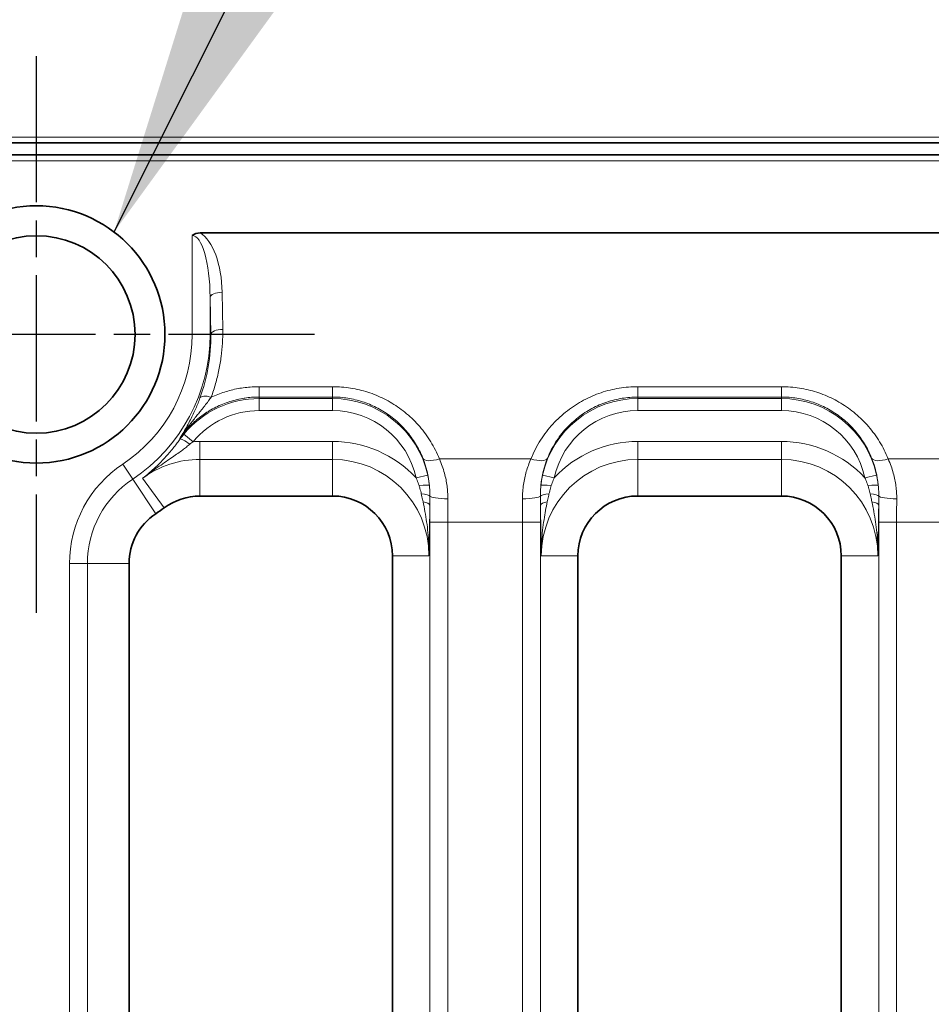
# Model space of a CAD drawing. Header units: millimetres. Extents: x 10 to 830, y 10 to 584.
# Tile 72 of 174: x 213 to 229, y 504 to 521. Entities that reach past the tile are written whole.
import ezdxf

# ---------------------------------------------------------------- set-up
doc = ezdxf.new("R2010")
doc.units = ezdxf.units.MM
doc.header["$LTSCALE"] = 2
doc.linetypes.add('CHAIN', pattern=[0.3543, 0.2362, -0.0295, 0.0591, -0.0295])
doc.linetypes.add('LONG_DASH_DOTTED', pattern=[0.3001, 0.2362, -0.0295, 0.0049, -0.0295])
for name, color, linetype, lineweight in [('Mittelpunktmarkierung (ISO)', 7, 'LONG_DASH_DOTTED', 25), ('Sichtbar (ISO)', 7, 'Continuous', 35), ('Sichtbar schmal (ISO)', 7, 'Continuous', 18), ('Symbol (ISO)', 7, 'Continuous', 25)]:
    doc.layers.add(name, color=color, linetype=linetype, lineweight=lineweight)
doc.styles.add('Notiztext (ISO)', font='isocpeur.ttf')
doc.dimstyles.new('Standard - Methode 1b (ISO)$7', dxfattribs={"dimscale": 2, "dimtxt": 3.5, "dimasz": 2.5, "dimexe": 2, "dimexo": 0, "dimgap": 0.762, "dimtad": 1, "dimtoh": 1, "dimdsep": 46, "dimtxsty": 'Notiztext (ISO)', "dimcen": 0.09, "dimdle": 10, "dimclrd": 256, "dimclre": 256, "dimclrt": 256, "dimazin": 2, "dimtfac": 1, "dimtmove": 0, "dimatfit": 3, "dimfxl": 1, "dimtolj": 1, "dimlwd": -1, "dimlwe": -1, "dimarcsym": 0})

msp = doc.modelspace()

# ---------------------------------------------------------------- linework, layer by layer
at = {"layer": 'Mittelpunktmarkierung (ISO)', "linetype": 'CHAIN', "ltscale": 5.167015}
for p, q in [((213.63504723, 520.25654927), (213.63504723, 510.95654927)), ((218.28504723, 515.60654927), (208.98504723, 515.60654927))]:
    msp.add_line(p, q, dxfattribs=at)
at = {"layer": 'Sichtbar (ISO)'}
for p, q in [((190.44276845, 518.80654927), (304.32676846, 518.80654927)), ((304.37804723, 518.60654927), (190.39148969, 518.60654927)), ((216.37576936, 517.30451425), (278.3937688, 517.30451412)), ((216.3681773, 512.90654927), (218.58504723, 512.90654927)), ((223.68504723, 512.90654927), (226.08504723, 512.90654927)), ((215.18504723, 495.93372087), (215.18504723, 511.77803781)), ((219.58504723, 511.90654927), (219.58504723, 495.20654927)), ((222.68504723, 495.20654927), (222.68504723, 511.90654927)), ((227.08504723, 511.90654927), (227.08504723, 495.20654927))]:
    msp.add_line(p, q, dxfattribs=at)
for radius in [2.15, 1.65]:
    msp.add_circle((213.63504723, 515.60654927), radius, dxfattribs=at)
for centre, radius, start, end in [((216.3681773, 511.90654927), 1, 90, 126.452681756), ((218.58504723, 511.90654927), 1, 0, 90), ((223.68504723, 511.90654927), 1, 90, 180), ((226.08504723, 511.90654927), 1, 0, 90), ((216.18504723, 511.77803781), 1, 123.665806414, 180), ((213.63504723, 515.60654927), 3.6, 303.665806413, 306.452681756)]:
    msp.add_arc(centre, radius, start, end, dxfattribs=at)
msp.add_ellipse((216.480813, 517.00177883), major_axis=(0.25728945, -0.24303523), ratio=0.7015696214, start_param=2.5033091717, end_param=3.0513266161, dxfattribs=at)
at = {"layer": 'Sichtbar schmal (ISO)'}
for p, q in [((190.44276847, 518.90654927), (304.32676846, 518.90654927)), ((190.39148969, 518.50654927), (304.37804723, 518.50654927)), ((216.23994105, 515.60654927), (216.23994105, 517.2600961)), ((216.5397583, 515.60654927), (216.53975827, 516.22728947)), ((216.53975827, 516.22728947), (216.54988615, 515.60654927)), ((216.73963647, 516.31194924), (216.74976431, 515.69120902)), ((216.5397583, 515.60654927), (216.23994105, 515.60654927)), ((216.54988615, 515.60654927), (216.5397583, 515.60654927)), ((217.35929212, 514.73370603), (217.35929212, 514.56087792)), ((218.58504723, 514.73370599), (217.35929212, 514.73370602)), ((218.58504723, 514.73370599), (218.58504723, 514.56087838)), ((226.08504723, 514.73370599), (223.68504723, 514.73370599)), ((223.68504723, 514.73370599), (223.68504723, 514.56087838)), ((226.08504723, 514.73370599), (226.08504723, 514.56087838)), ((218.58504723, 514.56087838), (217.35929212, 514.56087809)), ((217.35929212, 514.53487937), (217.35929212, 514.56087809)), ((217.35929212, 514.53487937), (217.35929212, 514.33500121)), ((218.58504723, 514.53487937), (217.35929212, 514.53487937)), ((218.58504723, 514.53487937), (218.58504723, 514.56087838)), ((218.58504723, 514.53487937), (218.58504723, 514.33500121)), ((223.68504723, 514.53487937), (223.68504723, 514.56087838)), ((226.08504723, 514.56087838), (223.68504723, 514.56087838)), ((226.08504723, 514.53487937), (223.68504723, 514.53487937)), ((223.68504723, 514.53487937), (223.68504723, 514.33500121)), ((226.08504723, 514.53487937), (226.08504723, 514.56087838)), ((226.08504723, 514.53487937), (226.08504723, 514.33500121)), ((218.58504723, 514.33500121), (217.35929212, 514.33500121)), ((226.08504723, 514.33500121), (223.68504723, 514.33500121)), ((216.10229645, 513.94164387), (216.25659317, 513.8145856)), ((216.04108795, 513.86221983), (216.03068193, 513.86976399)), ((216.3681773, 513.51802835), (216.3681773, 513.8178456)), ((216.3681773, 513.8178456), (218.58504723, 513.8178456)), ((218.58504723, 513.51802835), (218.58504723, 513.8178456)), ((223.68504723, 513.51802835), (223.68504723, 513.8178456)), ((223.68504723, 513.8178456), (226.08504723, 513.8178456)), ((226.08504723, 513.51802835), (226.08504723, 513.8178456)), ((215.2452675, 513.18900152), (215.07906446, 513.43853495)), ((216.3681773, 512.90654927), (216.3681773, 513.51802835)), ((216.3681773, 513.51802835), (218.58504723, 513.51802835)), ((218.58504723, 512.90654927), (218.58504723, 513.51802835)), ((221.90079009, 513.52692125), (220.36930437, 513.52692125)), ((223.68504723, 513.51802835), (226.08504723, 513.51802835)), ((223.68504723, 512.90654927), (223.68504723, 513.51802835)), ((226.08504723, 512.90654927), (226.08504723, 513.51802835)), ((227.86930437, 513.52692125), (229.10079009, 513.52692125)), ((220.17550474, 513.25569659), (219.98027545, 513.21283862)), ((222.09458972, 513.25569659), (222.28981901, 513.21283862)), ((227.67550474, 513.25569659), (227.48027545, 513.21283862)), ((215.2452675, 513.18900152), (215.6306994, 512.61032291)), ((215.77401859, 512.71089709), (215.4107031, 513.20273915)), ((220.51031187, 512.46867431), (220.21049462, 512.46867431)), ((220.21049462, 494.44442422), (220.21049462, 512.46867431)), ((220.51031187, 512.46867431), (221.75978259, 512.46867431)), ((220.51031187, 494.44442422), (220.51031187, 512.46867431)), ((221.75978259, 512.46867431), (221.75978259, 494.44442422)), ((221.75978259, 512.46867431), (222.05959984, 512.46867431)), ((222.05959984, 512.46867431), (222.05959984, 494.44442422)), ((228.01031187, 512.46867431), (227.71049462, 512.46867431)), ((227.71049462, 494.44442422), (227.71049462, 512.46867431)), ((228.01031187, 512.46867431), (228.95978259, 512.46867431)), ((228.01031187, 494.44442422), (228.01031187, 512.46867431)), ((214.18994105, 495.93372087), (214.18994105, 511.77803781)), ((214.4897583, 511.77803781), (214.18994105, 511.77803781)), ((214.4897583, 495.93372087), (214.4897583, 511.77803781)), ((214.4897583, 511.77803781), (215.18504723, 511.77803781)), ((219.58504723, 511.90654927), (220.19652637, 511.90654944)), ((222.68504723, 511.90654927), (222.07356808, 511.90654946)), ((227.08504723, 511.90654927), (227.69652637, 511.90654944))]:
    msp.add_line(p, q, dxfattribs=at)
for centre, radius, start, end in [((213.63504723, 515.60654927), 2.60489382, 303.665806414, 0), ((213.63504723, 515.60654927), 2.90471107, 303.665806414, 0), ((217.35929212, 512.90654927), 1.62833011, 90, 140.529666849), ((218.58504723, 512.90654927), 1.62833011, 12.381530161, 90), ((223.68504723, 512.90654927), 1.62833011, 90, 167.618469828), ((226.08504723, 512.90654927), 1.62833011, 12.381530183, 90), ((217.35929212, 512.90654927), 1.42845194, 90, 140.529666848), ((218.58504723, 512.90654927), 1.42845194, 12.381530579, 90), ((223.68504723, 512.90654927), 1.42845194, 90, 167.618469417), ((226.08504723, 512.90654927), 1.42845194, 12.381530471, 90), ((216.3681773, 511.90654927), 1.91129633, 90, 93.346910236), ((218.58504723, 511.90654927), 1.91129633, 43.114399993, 90), ((223.68504723, 511.90654927), 1.91129633, 90, 136.885600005), ((226.08504723, 511.90654927), 1.91129633, 43.114399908, 90), ((216.18504723, 511.77803781), 1.99510618, 123.665806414, 180), ((216.3681773, 511.90654927), 1.61147908, 90, 126.452540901), ((218.58504723, 511.90654927), 1.61147908, 0.00014757, 90), ((223.68504723, 511.90654927), 1.61147908, 90, 179.999834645), ((226.08504723, 511.90654927), 1.61147908, 0.00014757, 90), ((216.18504723, 511.77803781), 1.69528893, 123.665806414, 180)]:
    msp.add_arc(centre, radius, start, end, dxfattribs=at)
for centre, major_axis, ratio, start_param, end_param in [((216.23991817, 516.18984725), (0.00002355, 1.07024885), 0.2803300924, 4.7473868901, 6.2831875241), ((216.24024226, 516.27516889), (-0.00028468, 1.06956416), 0.4671971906, 4.746659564, 6.0079570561), ((216.73963647, 516.22728947), (-0.19997338, -0.00326272), 0.4232525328, 4.7054834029, 6.2446558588), ((213.64785496, 515.55344986), (0.47976282, 2.86937669), 0.9976204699, 4.5238430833, 4.8959248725), ((216.74976431, 515.60654927), (-0.19997338, -0.00326272), 0.4232525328, 4.7054834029, 6.2446558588), ((216.55609463, 514.47320125), (-0.18754232, 0.0694831), 0.4012948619, 4.8599848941, 6.2450740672), ((216.52535805, 513.59256951), (-0.58690951, -0.71354506), 0.5936542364, 4.7114735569, 4.8201584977), ((216.20291296, 513.74489999), (-0.16233248, 0.11682537), 0.0994643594, 4.7982700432, 6.248104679), ((216.57056506, 513.64739699), (0.59343108, 0.31936073), 0.4593652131, 1.8678386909, 1.9785490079), ((220.36930437, 513.65391087), (-0.27843005, -0.11169919), 0.3978358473, 0.0380485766, 1.4125293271), ((218.2002695, 512.83401088), (1.96115516, 0.4912686), 0.9108637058, 6.1501066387, 6.4046349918), ((221.90079009, 513.65391087), (0.27843005, -0.11169919), 0.3978358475, 4.87065598, 6.2451367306), ((224.15856341, 512.8126039), (2.05064039, -0.50968123), 0.8909042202, 3.0211624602, 3.2701230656), ((225.7002695, 512.83401089), (1.96115516, 0.4912686), 0.9108637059, 6.150106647, 6.4046349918), ((227.86930437, 513.65391087), (-0.27843005, -0.11169919), 0.3978358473, 0.0380485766, 1.4125293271), ((220.00476998, 513.06213805), (0.19887664, 0.02116793), 0.088909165, 0.0350462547, 1.4350851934), ((222.26532443, 513.06213716), (-0.19887665, 0.0211679), 0.0889097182, 4.8481005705, 6.2481398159), ((227.50476998, 513.06213805), (0.19887664, 0.02116793), 0.088909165, 0.035045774, 1.4350851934), ((220.01280824, 512.9036347), (0.19999153, -0.00184048), 0.205041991, 0.0732633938, 1.2904536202), ((222.25728622, 512.9036346), (-0.19999153, -0.00184048), 0.205042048, 4.9927317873, 6.209921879), ((227.51280824, 512.9036347), (0.19999153, -0.00184048), 0.205041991, 0.0732633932, 1.2904536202), ((220.01113307, 512.75612346), (0.19998881, -0.00211523), 0.2898513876, 0.0364730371, 1.1273137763), ((220.51151489, 512.90654927), (-0.29999541, 0.0016587), 0.1563815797, 0.0725990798, 1.5716609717), ((220.60794766, 512.4686737), (-0.00000045, 2.49812135), 0.039083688, 1.4136485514, 1.570796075), ((221.75857956, 512.90654927), (0.29999541, 0.0016587), 0.1563815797, 4.7115243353, 6.2105862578), ((221.6621468, 512.4686737), (-0.00000045, -2.49812141), 0.0390836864, 1.5707965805, 1.7279441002), ((222.25896139, 512.75612334), (-0.19998881, -0.00211517), 0.2898513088, 5.1558716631, 6.2467123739), ((227.51113307, 512.75612346), (0.19998881, -0.00211523), 0.2898513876, 0.0364730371, 1.1273137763), ((228.01151489, 512.90654927), (-0.29999541, 0.0016587), 0.1563815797, 0.0725990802, 1.5716609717), ((228.10794766, 512.4686737), (-0.00000045, 2.49812135), 0.039083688, 1.4136485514, 1.570796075), ((220.30815435, 512.46867381), (0, 2.79831252), 0.0348995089, 1.4678923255, 1.5707961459), ((221.96194012, 512.46867378), (0, -2.79831305), 0.0348994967, 1.5707965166, 1.6737003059), ((227.80815435, 512.46867381), (0, 2.79831252), 0.0348995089, 1.4678923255, 1.5707961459)]:
    msp.add_ellipse(centre, major_axis=major_axis, ratio=ratio, start_param=start_param, end_param=end_param, dxfattribs=at)
for points, knots in [([(216.74976431, 515.69120902), (216.75104403, 515.61276676), (216.74926185, 515.53549034), (216.74500565, 515.46089676), (216.74074945, 515.38630318), (216.73401924, 515.31439245), (216.72443088, 515.24063035), (216.71484252, 515.16686825), (216.70239601, 515.09125478), (216.68675768, 515.01490609), (216.67111935, 514.9385574), (216.65228921, 514.86147348), (216.63050896, 514.78512829), (216.6087287, 514.7087831), (216.58399834, 514.63317665), (216.55609459, 514.55786098)], [0, 0, 0, 0, 0.2, 0.2, 0.2, 0.4, 0.4, 0.4, 0.6, 0.6, 0.6, 0.8, 0.8, 0.8, 1, 1, 1, 1]), ([(217.35929212, 514.56087792), (217.32172574, 514.56087696), (217.2844626, 514.55956577), (217.24789175, 514.5570497), (217.24293358, 514.55670858), (217.23798809, 514.55634542), (217.23305612, 514.55596059), (217.19512242, 514.55300076), (217.15799465, 514.54878442), (217.12073631, 514.54324583), (217.11742056, 514.54275294), (217.1141038, 514.54224938), (217.11078541, 514.54173501), (217.07017894, 514.53544085), (217.02932899, 514.52751684), (216.98886192, 514.51802768), (216.94839484, 514.50853853), (216.90830568, 514.49750004), (216.86858525, 514.48489725), (216.82886482, 514.47229446), (216.78951473, 514.45812592), (216.75060123, 514.44237794), (216.71168773, 514.42662995), (216.67321118, 514.40930145), (216.63526132, 514.39037928), (216.59731145, 514.37145711), (216.5598902, 514.35093821), (216.52317724, 514.32886407), (216.51909516, 514.32640967), (216.51502181, 514.32393604), (216.51095772, 514.32144341), (216.47847059, 514.30151816), (216.44657734, 514.28037585), (216.41552077, 514.25816989), (216.41024821, 514.25439993), (216.40499974, 514.25059945), (216.39977281, 514.2467666), (216.37036038, 514.22519878), (216.34161941, 514.2026154), (216.31316178, 514.17861445), (216.30689321, 514.17332757), (216.300639, 514.16797153), (216.29439911, 514.16254414), (216.26727747, 514.13895403), (216.24042133, 514.11401766), (216.21385543, 514.08754175), (216.20649132, 514.08020259), (216.19914967, 514.07274464), (216.19184414, 514.06517668), (216.16673169, 514.03916212), (216.14205455, 514.01183997), (216.1182897, 513.98362999), (216.11009113, 513.9738979), (216.10199991, 513.96406103), (216.09401428, 513.95411548), (216.07211838, 513.92684562), (216.05101357, 513.89875978), (216.03068198, 513.86976396)], [0.00000000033, 0.00000000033, 0.00000000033, 0.00000000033, 0.07338412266, 0.07338412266, 0.07338412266, 0.08333333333, 0.08333333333, 0.08333333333, 0.15985659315, 0.15985659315, 0.15985659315, 0.16666666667, 0.16666666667, 0.16666666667, 0.25, 0.25, 0.25, 0.33333333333, 0.33333333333, 0.33333333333, 0.41666666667, 0.41666666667, 0.41666666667, 0.5, 0.5, 0.5, 0.58333333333, 0.58333333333, 0.58333333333, 0.59259908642, 0.59259908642, 0.59259908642, 0.66666666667, 0.66666666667, 0.66666666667, 0.67924130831, 0.67924130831, 0.67924130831, 0.75, 0.75, 0.75, 0.76558654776, 0.76558654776, 0.76558654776, 0.83333333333, 0.83333333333, 0.83333333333, 0.85211285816, 0.85211285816, 0.85211285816, 0.91666666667, 0.91666666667, 0.91666666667, 0.93893690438, 0.93893690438, 0.93893690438, 1, 1, 1, 1]), ([(216.55609461, 514.55786088), (216.54289285, 514.53911381), (216.52846104, 514.51913487), (216.51294556, 514.49819044), (216.51086338, 514.49537968), (216.5087616, 514.49255151), (216.5066405, 514.48970656), (216.48871397, 514.4656623), (216.46941606, 514.44041176), (216.44857278, 514.41367816), (216.43917986, 514.40163079), (216.42947315, 514.38928224), (216.41945551, 514.37661998), (216.40724358, 514.36118417), (216.39456952, 514.3452825), (216.38144041, 514.32888676), (216.36539926, 514.30885445), (216.3486796, 514.28808415), (216.33128508, 514.26646628), (216.32276412, 514.25587645), (216.3140815, 514.24508304), (216.30523842, 514.23407165), (216.28680121, 514.2111137), (216.26766357, 514.18720936), (216.24791256, 514.16227055), (216.23885189, 514.15083), (216.22966212, 514.13917144), (216.22035076, 514.12728425), (216.20258298, 514.1046013), (216.1843723, 514.0810863), (216.16579263, 514.05665943), (216.15341052, 514.04038055), (216.14086437, 514.02369657), (216.12817202, 514.00657921), (216.11399356, 513.98745764), (216.09963124, 513.96779379), (216.08513058, 513.94756599), (216.06717247, 513.92251519), (216.04900255, 513.8966008), (216.03068198, 513.86976396)], [0, 0, 0, 0, 0.1259540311, 0.1259540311, 0.1259540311, 0.1428571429, 0.1428571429, 0.1428571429, 0.2857142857, 0.2857142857, 0.2857142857, 0.3500921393, 0.3500921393, 0.3500921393, 0.4285714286, 0.4285714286, 0.4285714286, 0.5244574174, 0.5244574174, 0.5244574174, 0.5714285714, 0.5714285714, 0.5714285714, 0.6693601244, 0.6693601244, 0.6693601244, 0.7142857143, 0.7142857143, 0.7142857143, 0.8000119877, 0.8000119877, 0.8000119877, 0.8571428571, 0.8571428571, 0.8571428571, 0.9209629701, 0.9209629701, 0.9209629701, 1, 1, 1, 1]), ([(220.09276623, 513.53807892), (220.07586631, 513.58054544), (220.0572834, 513.62201237), (220.03718721, 513.66230893), (220.01709102, 513.70260549), (219.99549028, 513.74173508), (219.97236848, 513.77984466), (219.94924667, 513.81795424), (219.92459256, 513.85503757), (219.89863178, 513.89083363), (219.872671, 513.92662968), (219.84540968, 513.96114304), (219.81693044, 513.99436032), (219.7884512, 514.02757759), (219.75875209, 514.05949717), (219.72797662, 514.09003514), (219.69720114, 514.1205731), (219.66534981, 514.14973021), (219.63255032, 514.17745542), (219.59975083, 514.20518063), (219.56600299, 514.23147373), (219.53145016, 514.25628425), (219.49689732, 514.28109478), (219.46154013, 514.30442359), (219.42549349, 514.32625055), (219.38944685, 514.34807751), (219.35271144, 514.36840368), (219.31535939, 514.38723034), (219.27800735, 514.40605701), (219.24003992, 514.423385), (219.20148021, 514.43922157), (219.1629205, 514.45505814), (219.12376428, 514.46939481), (219.08439858, 514.48212793), (219.04503287, 514.49486104), (219.00546793, 514.50601746), (218.96498852, 514.51576713), (218.92450911, 514.52551679), (218.88310904, 514.53383409), (218.84108046, 514.54055033), (218.79905189, 514.54726657), (218.75639248, 514.55237612), (218.71363082, 514.55577537), (218.67086917, 514.55917462), (218.62800662, 514.56087821), (218.58504723, 514.56087838)], [0, 0, 0, 0, 0.0666666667, 0.0666666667, 0.0666666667, 0.1333333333, 0.1333333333, 0.1333333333, 0.2, 0.2, 0.2, 0.2666666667, 0.2666666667, 0.2666666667, 0.3333333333, 0.3333333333, 0.3333333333, 0.4, 0.4, 0.4, 0.4666666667, 0.4666666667, 0.4666666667, 0.5333333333, 0.5333333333, 0.5333333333, 0.6, 0.6, 0.6, 0.6666666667, 0.6666666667, 0.6666666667, 0.7333333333, 0.7333333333, 0.7333333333, 0.8, 0.8, 0.8, 0.8666666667, 0.8666666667, 0.8666666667, 0.9333333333, 0.9333333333, 0.9333333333, 1, 1, 1, 1]), ([(223.68504723, 514.56087838), (223.64058751, 514.56087819), (223.59630514, 514.55904108), (223.55266271, 514.55546879), (223.50902027, 514.5518965), (223.46601592, 514.54662212), (223.42284363, 514.53955226), (223.37967133, 514.53248239), (223.33633819, 514.52358107), (223.29341543, 514.51290543), (223.25049267, 514.50222978), (223.20797594, 514.48979302), (223.16591247, 514.47558822), (223.123849, 514.46138341), (223.08224029, 514.44540895), (223.04120359, 514.42766908), (223.00016689, 514.40992922), (222.9597018, 514.39042464), (222.9198997, 514.3691405), (222.8800976, 514.34785636), (222.84095988, 514.32479055), (222.80265789, 514.29997068), (222.7643559, 514.27515081), (222.72689014, 514.24857609), (222.69044895, 514.22030563), (222.65400776, 514.19203518), (222.61859058, 514.16206956), (222.58435337, 514.13046113), (222.55011617, 514.09885271), (222.51705973, 514.06560088), (222.4853571, 514.03079064), (222.45365448, 513.99598039), (222.42330701, 513.95960889), (222.39453155, 513.92185785), (222.3657561, 513.88410681), (222.33853328, 513.84499013), (222.31266721, 513.80399231), (222.28680115, 513.7629945), (222.26232057, 513.72009966), (222.23966869, 513.6757112), (222.21701682, 513.63132274), (222.19617895, 513.58544728), (222.17732823, 513.53807892)], [0, 0, 0, 0, 0.0714285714, 0.0714285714, 0.0714285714, 0.1428571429, 0.1428571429, 0.1428571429, 0.2142857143, 0.2142857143, 0.2142857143, 0.2857142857, 0.2857142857, 0.2857142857, 0.3571428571, 0.3571428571, 0.3571428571, 0.4285714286, 0.4285714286, 0.4285714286, 0.5, 0.5, 0.5, 0.5714285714, 0.5714285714, 0.5714285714, 0.6428571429, 0.6428571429, 0.6428571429, 0.7142857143, 0.7142857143, 0.7142857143, 0.7857142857, 0.7857142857, 0.7857142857, 0.8571428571, 0.8571428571, 0.8571428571, 0.9285714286, 0.9285714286, 0.9285714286, 1, 1, 1, 1]), ([(227.59276623, 513.53807892), (227.57586631, 513.58054544), (227.5572834, 513.62201237), (227.53718721, 513.66230893), (227.51709102, 513.70260549), (227.49549028, 513.74173508), (227.47236848, 513.77984466), (227.44924667, 513.81795424), (227.42459256, 513.85503757), (227.39863178, 513.89083363), (227.372671, 513.92662968), (227.34540968, 513.96114304), (227.31693044, 513.99436032), (227.2884512, 514.02757759), (227.25875209, 514.05949717), (227.22797662, 514.09003514), (227.19720114, 514.1205731), (227.16534981, 514.14973021), (227.13255032, 514.17745542), (227.09975083, 514.20518063), (227.06600299, 514.23147373), (227.03145016, 514.25628425), (226.99689732, 514.28109478), (226.96154013, 514.30442359), (226.92549349, 514.32625055), (226.88944685, 514.34807751), (226.85271144, 514.36840368), (226.81535939, 514.38723034), (226.77800735, 514.40605701), (226.74003992, 514.423385), (226.70148021, 514.43922157), (226.6629205, 514.45505814), (226.62376428, 514.46939481), (226.58439858, 514.48212793), (226.54503287, 514.49486104), (226.50546793, 514.50601746), (226.46498852, 514.51576713), (226.42450911, 514.52551679), (226.38310904, 514.53383409), (226.34108046, 514.54055033), (226.29905189, 514.54726657), (226.25639248, 514.55237612), (226.21363082, 514.55577537), (226.17086917, 514.55917462), (226.12800662, 514.56087821), (226.08504723, 514.56087838)], [0, 0, 0, 0, 0.0666666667, 0.0666666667, 0.0666666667, 0.1333333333, 0.1333333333, 0.1333333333, 0.2, 0.2, 0.2, 0.2666666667, 0.2666666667, 0.2666666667, 0.3333333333, 0.3333333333, 0.3333333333, 0.4, 0.4, 0.4, 0.4666666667, 0.4666666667, 0.4666666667, 0.5333333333, 0.5333333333, 0.5333333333, 0.6, 0.6, 0.6, 0.6666666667, 0.6666666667, 0.6666666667, 0.7333333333, 0.7333333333, 0.7333333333, 0.8, 0.8, 0.8, 0.8666666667, 0.8666666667, 0.8666666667, 0.9333333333, 0.9333333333, 0.9333333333, 1, 1, 1, 1]), ([(216.04108793, 513.86221981), (216.02556659, 513.84064177), (216.00901695, 513.8181642), (215.99143668, 513.7949499), (215.9738564, 513.77173559), (215.95524832, 513.74778243), (215.93536284, 513.72295553), (215.91547737, 513.69812863), (215.89431157, 513.67243039), (215.87179953, 513.64599488), (215.84928749, 513.61955937), (215.82542982, 513.59238599), (215.80005457, 513.56451219), (215.77467933, 513.53663838), (215.74778534, 513.50806534), (215.7192088, 513.47888203), (215.69063227, 513.44969872), (215.66037114, 513.41990713), (215.62829382, 513.38966739), (215.59621649, 513.35942765), (215.56232484, 513.32873768), (215.52620015, 513.29756969), (215.49007547, 513.2664017), (215.45171532, 513.23475887), (215.4107076, 513.20274251)], [0.0000000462, 0.0000000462, 0.0000000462, 0.0000000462, 0.125, 0.125, 0.125, 0.25, 0.25, 0.25, 0.375, 0.375, 0.375, 0.5, 0.5, 0.5, 0.625, 0.625, 0.625, 0.75, 0.75, 0.75, 0.875, 0.875, 0.875, 1, 1, 1, 1]), ([(216.20056594, 513.77100753), (216.18310889, 513.75662315), (216.1639955, 513.74127468), (216.14345748, 513.72524336), (216.12291945, 513.70921202), (216.10095738, 513.6924937), (216.07709466, 513.67477979), (216.05323194, 513.65706587), (216.02746735, 513.63836147), (215.99965402, 513.61856598), (215.97184068, 513.59877049), (215.94197824, 513.57788387), (215.90980641, 513.55563349), (215.87763457, 513.53338312), (215.84315251, 513.50977177), (215.8062299, 513.48448692), (215.76930729, 513.45920207), (215.72994345, 513.43224519), (215.68821739, 513.40329911), (215.64649133, 513.37435303), (215.60240348, 513.34341583), (215.55611988, 513.3101273), (215.50983628, 513.27683877), (215.46135577, 513.24119553), (215.4107076, 513.20274251)], [0.0000001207, 0.0000001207, 0.0000001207, 0.0000001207, 0.125, 0.125, 0.125, 0.25, 0.25, 0.25, 0.375, 0.375, 0.375, 0.5, 0.5, 0.5, 0.625, 0.625, 0.625, 0.75, 0.75, 0.75, 0.875, 0.875, 0.875, 1, 1, 1, 1]), ([(220.51151489, 512.85963409), (220.51174686, 512.8971087), (220.51061207, 512.93387495), (220.50837007, 512.96936928), (220.50612808, 513.00486361), (220.50277887, 513.03909207), (220.49825986, 513.07365954), (220.49374085, 513.10822701), (220.48805203, 513.14312997), (220.48089248, 513.179008), (220.47373292, 513.21488603), (220.46510264, 513.25173684), (220.45472359, 513.28956003), (220.44434454, 513.32738321), (220.43221674, 513.3661781), (220.41806593, 513.40580419), (220.40391512, 513.44543029), (220.3877413, 513.48588694), (220.36930437, 513.52692125)], [0, 0, 0, 0, 0.16666666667, 0.16666666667, 0.16666666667, 0.33333333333, 0.33333333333, 0.33333333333, 0.5, 0.5, 0.5, 0.66666666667, 0.66666666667, 0.66666666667, 0.83333333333, 0.83333333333, 0.83333333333, 0.99999999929, 0.99999999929, 0.99999999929, 0.99999999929]), ([(221.90079009, 513.52692125), (221.88432461, 513.49027494), (221.86964711, 513.45403902), (221.8566407, 513.41855285), (221.8436343, 513.38306668), (221.832299, 513.34833435), (221.82227651, 513.31397188), (221.81225403, 513.27960941), (221.80354435, 513.24562399), (221.79575359, 513.21021733), (221.78796283, 513.17481067), (221.78109097, 513.13797483), (221.77545994, 513.09974989), (221.7698289, 513.06152495), (221.76543868, 513.02190676), (221.76256231, 512.98177999), (221.75968594, 512.94165322), (221.75832342, 512.90102164), (221.75857956, 512.85963409)], [0.00000000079, 0.00000000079, 0.00000000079, 0.00000000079, 0.16666666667, 0.16666666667, 0.16666666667, 0.33333333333, 0.33333333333, 0.33333333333, 0.5, 0.5, 0.5, 0.66666666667, 0.66666666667, 0.66666666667, 0.83333333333, 0.83333333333, 0.83333333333, 1, 1, 1, 1]), ([(228.01151489, 512.85963409), (228.01174686, 512.8971087), (228.01061207, 512.93387495), (228.00837007, 512.96936928), (228.00612808, 513.00486361), (228.00277887, 513.03909207), (227.99825986, 513.07365954), (227.99374085, 513.10822701), (227.98805203, 513.14312997), (227.98089248, 513.179008), (227.97373292, 513.21488603), (227.96510264, 513.25173684), (227.95472359, 513.28956003), (227.94434454, 513.32738321), (227.93221674, 513.3661781), (227.91806593, 513.40580419), (227.90391512, 513.44543029), (227.8877413, 513.48588694), (227.86930437, 513.52692125)], [0, 0, 0, 0, 0.16666666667, 0.16666666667, 0.16666666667, 0.33333333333, 0.33333333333, 0.33333333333, 0.5, 0.5, 0.5, 0.66666666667, 0.66666666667, 0.66666666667, 0.83333333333, 0.83333333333, 0.83333333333, 0.99999999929, 0.99999999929, 0.99999999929, 0.99999999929]), ([(220.20345856, 513.08391252), (220.201406, 513.1031269), (220.19900034, 513.12231398), (220.19624382, 513.14145578), (220.19348731, 513.16059758), (220.19038, 513.17969412), (220.18692292, 513.19873797), (220.18346584, 513.21778182), (220.17965897, 513.23677299), (220.17550474, 513.25569658)], [0, 0, 0, 0, 0.3333333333, 0.3333333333, 0.3333333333, 0.6666666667, 0.6666666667, 0.6666666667, 1, 1, 1, 1]), ([(222.09458972, 513.25569658), (222.09044196, 513.23680245), (222.08663831, 513.21783112), (222.0831822, 513.19879671), (222.0797261, 513.17976231), (222.07661753, 513.16066483), (222.07385888, 513.14151303), (222.07110023, 513.12236123), (222.06869151, 513.1031551), (222.06663585, 513.08391164)], [0, 0, 0, 0, 0.3333333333, 0.3333333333, 0.3333333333, 0.6666666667, 0.6666666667, 0.6666666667, 1, 1, 1, 1]), ([(227.70345856, 513.08391252), (227.701406, 513.1031269), (227.69900034, 513.12231398), (227.69624382, 513.14145578), (227.69348731, 513.16059758), (227.69038, 513.17969412), (227.68692292, 513.19873797), (227.68346584, 513.21778182), (227.67965897, 513.23677299), (227.67550474, 513.25569658)], [0, 0, 0, 0, 0.3333333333, 0.3333333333, 0.3333333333, 0.6666666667, 0.6666666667, 0.6666666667, 1, 1, 1, 1]), ([(220.02981223, 513.08252156), (220.02499125, 513.09723432), (220.0199388, 513.11188083), (220.01466004, 513.12644549), (220.00938128, 513.14101016), (220.00387624, 513.15549297), (219.99814464, 513.16989418), (219.99241303, 513.18429539), (219.98645483, 513.19861499), (219.98027545, 513.21283862)], [0, 0, 0, 0, 0.33333333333, 0.33333333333, 0.33333333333, 0.66666666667, 0.66666666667, 0.66666666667, 0.99999994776, 0.99999994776, 0.99999994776, 0.99999994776]), ([(222.28981901, 513.21283862), (222.28364929, 513.19863725), (222.27769677, 513.18433261), (222.2719675, 513.1699386), (222.26623823, 513.15554459), (222.26073219, 513.14106121), (222.25545021, 513.12648905), (222.25016822, 513.11191689), (222.24511032, 513.09725594), (222.24028218, 513.08252133)], [0.0000000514, 0.0000000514, 0.0000000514, 0.0000000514, 0.33333333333, 0.33333333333, 0.33333333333, 0.66666666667, 0.66666666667, 0.66666666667, 1, 1, 1, 1]), ([(227.52981223, 513.08252156), (227.52499125, 513.09723432), (227.5199388, 513.11188083), (227.51466004, 513.12644549), (227.50938128, 513.14101016), (227.50387624, 513.15549297), (227.49814464, 513.16989418), (227.49241303, 513.18429539), (227.48645483, 513.19861499), (227.48027545, 513.21283862)], [0, 0, 0, 0, 0.33333333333, 0.33333333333, 0.33333333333, 0.66666666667, 0.66666666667, 0.66666666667, 0.99999992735, 0.99999992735, 0.99999992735, 0.99999992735]), ([(220.06850553, 512.94253135), (220.06517579, 512.95745886), (220.0615358, 512.9725962), (220.05766428, 512.98761732), (220.05379277, 513.00263845), (220.04969853, 513.01754186), (220.04510015, 513.03325744), (220.04050179, 513.04897299), (220.03539025, 513.06550105), (220.02981227, 513.08252145)], [0, 0, 0, 0, 0.33333333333, 0.33333333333, 0.33333333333, 0.66666666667, 0.66666666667, 0.66666666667, 0.9999993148, 0.9999993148, 0.9999993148, 0.9999993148]), ([(220.09749959, 512.80757523), (220.09445772, 512.82221423), (220.09136698, 512.83695527), (220.08829738, 512.85144312), (220.08522778, 512.86593099), (220.08218012, 512.88016366), (220.07891278, 512.89522052), (220.07564544, 512.91027737), (220.0721572, 512.92616012), (220.06850554, 512.94253131)], [0.00000059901, 0.00000059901, 0.00000059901, 0.00000059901, 0.33333333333, 0.33333333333, 0.33333333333, 0.66666666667, 0.66666666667, 0.66666666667, 0.99999970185, 0.99999970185, 0.99999970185, 0.99999970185]), ([(220.2122909, 512.9048007), (220.21243361, 512.92394753), (220.21221578, 512.9433304), (220.21164396, 512.96256971), (220.21107215, 512.98180904), (220.2101641, 513.00090535), (220.20883039, 513.0210007), (220.20749668, 513.04109605), (220.20571859, 513.06218883), (220.20345859, 513.0839122)], [0.00000026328, 0.00000026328, 0.00000026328, 0.00000026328, 0.33333333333, 0.33333333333, 0.33333333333, 0.66666666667, 0.66666666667, 0.66666666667, 1, 1, 1, 1]), ([(222.06663591, 513.08391162), (222.06467624, 513.06507591), (222.06299518, 513.04590515), (222.06165827, 513.02678537), (222.06151884, 513.02479119), (222.06138308, 513.02279756), (222.06125095, 513.02080315), (222.0601162, 513.00367559), (222.05923971, 512.98649149), (222.05863476, 512.96839733), (222.05795938, 512.9481962), (222.05763917, 512.92686042), (222.05780356, 512.90480069)], [0.00000010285, 0.00000010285, 0.00000010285, 0.00000010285, 0.33333333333, 0.33333333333, 0.33333333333, 0.3680998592, 0.3680998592, 0.3680998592, 0.66666666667, 0.66666666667, 0.66666666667, 1, 1, 1, 1]), ([(222.2015889, 512.94253122), (222.19838341, 512.92816023), (222.19517617, 512.91359195), (222.19204653, 512.89920269), (222.1889169, 512.88481341), (222.18586364, 512.87060134), (222.18264698, 512.85544959), (222.17943031, 512.84029785), (222.17605109, 512.82420862), (222.17259485, 512.80757517)], [0.00000038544, 0.00000038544, 0.00000038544, 0.00000038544, 0.33333333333, 0.33333333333, 0.33333333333, 0.66666666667, 0.66666666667, 0.66666666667, 0.9999998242, 0.9999998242, 0.9999998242, 0.9999998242]), ([(222.24028206, 513.08252097), (222.23544412, 513.06775832), (222.23075039, 513.05273557), (222.22632472, 513.03778136), (222.22189901, 513.02282704), (222.21773213, 513.00794095), (222.2136114, 512.99216637), (222.20949067, 512.9763918), (222.20542527, 512.95973014), (222.20158891, 512.94253127)], [0.00000272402, 0.00000272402, 0.00000272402, 0.00000272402, 0.33333333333, 0.33333333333, 0.33333333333, 0.66666666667, 0.66666666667, 0.66666666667, 1, 1, 1, 1]), ([(227.56850553, 512.94253135), (227.56517579, 512.95745886), (227.5615358, 512.9725962), (227.55766428, 512.98761732), (227.55379277, 513.00263845), (227.54969853, 513.01754186), (227.54510015, 513.03325744), (227.54050179, 513.04897299), (227.53539025, 513.06550105), (227.52981227, 513.08252145)], [0, 0, 0, 0, 0.33333333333, 0.33333333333, 0.33333333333, 0.66666666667, 0.66666666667, 0.66666666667, 0.99999931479, 0.99999931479, 0.99999931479, 0.99999931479]), ([(227.59749959, 512.80757523), (227.59445772, 512.82221423), (227.59136698, 512.83695527), (227.58829738, 512.85144312), (227.58522778, 512.86593099), (227.58218012, 512.88016366), (227.57891278, 512.89522052), (227.57564544, 512.91027737), (227.5721572, 512.92616012), (227.56850554, 512.94253131)], [0.00000059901, 0.00000059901, 0.00000059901, 0.00000059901, 0.33333333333, 0.33333333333, 0.33333333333, 0.66666666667, 0.66666666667, 0.66666666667, 0.99999970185, 0.99999970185, 0.99999970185, 0.99999970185]), ([(227.7122909, 512.9048007), (227.71243361, 512.92394751), (227.71221585, 512.94333039), (227.71164397, 512.96256971), (227.71118782, 512.97791574), (227.71051505, 512.99317049), (227.70958759, 513.0089143), (227.7093523, 513.01290852), (227.70910031, 513.01693418), (227.70883039, 513.0210007), (227.70749656, 513.04109604), (227.70571863, 513.06218883), (227.70345859, 513.08391217)], [0.00000007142, 0.00000007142, 0.00000007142, 0.00000007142, 0.33333333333, 0.33333333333, 0.33333333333, 0.59921279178, 0.59921279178, 0.59921279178, 0.66666666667, 0.66666666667, 0.66666666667, 1, 1, 1, 1]), ([(220.1965264, 511.90655541), (220.19733281, 511.98010584), (220.19566336, 512.0498542), (220.19248524, 512.11403334), (220.18930711, 512.17821249), (220.18474351, 512.23681475), (220.17886983, 512.2956665), (220.17299615, 512.35451826), (220.16571787, 512.41361745), (220.15723941, 512.47254299), (220.14876096, 512.53146852), (220.13906498, 512.59022932), (220.12892872, 512.6463459), (220.11879246, 512.70246248), (220.10823465, 512.75592785), (220.09749961, 512.80757515)], [0, 0, 0, 0, 0.2, 0.2, 0.2, 0.4, 0.4, 0.4, 0.6, 0.6, 0.6, 0.8, 0.8, 0.8, 1, 1, 1, 1]), ([(220.21101123, 512.75612344), (220.21113335, 512.77187372), (220.21127226, 512.78785454), (220.21141397, 512.80368274), (220.21155568, 512.81951094), (220.2117, 512.83518652), (220.21184816, 512.85190355), (220.21199632, 512.86862058), (220.21214867, 512.88637905), (220.2122909, 512.90480066)], [0, 0, 0, 0, 0.3333333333, 0.3333333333, 0.3333333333, 0.6666666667, 0.6666666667, 0.6666666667, 1, 1, 1, 1]), ([(222.05780356, 512.90480066), (222.05792865, 512.88859919), (222.0580664, 512.87231681), (222.05820719, 512.85632554), (222.05834798, 512.84033428), (222.05849214, 512.82463413), (222.05864118, 512.80806519), (222.05879022, 512.79149626), (222.05894416, 512.77405854), (222.05908323, 512.75612344)], [0, 0, 0, 0, 0.3333333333, 0.3333333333, 0.3333333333, 0.6666666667, 0.6666666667, 0.6666666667, 1, 1, 1, 1]), ([(222.17259485, 512.80757514), (222.16315624, 512.76216338), (222.15366719, 512.71434281), (222.14456749, 512.66498817), (222.1354678, 512.61563354), (222.1267352, 512.56473593), (222.11837713, 512.50984357), (222.11001906, 512.45495122), (222.10205003, 512.39607125), (222.09518912, 512.3335082), (222.08832821, 512.27094516), (222.08255728, 512.2047013), (222.07864111, 512.13369974), (222.07472494, 512.06269819), (222.07268621, 511.98694034), (222.07356804, 511.90655614)], [0, 0, 0, 0, 0.2, 0.2, 0.2, 0.4, 0.4, 0.4, 0.6, 0.6, 0.6, 0.8, 0.8, 0.8, 1, 1, 1, 1]), ([(227.6965264, 511.90655541), (227.69733281, 511.98010584), (227.69566336, 512.0498542), (227.69248524, 512.11403334), (227.68930711, 512.17821249), (227.68474351, 512.23681475), (227.67886983, 512.2956665), (227.67299615, 512.35451826), (227.66571787, 512.41361745), (227.65723941, 512.47254299), (227.64876096, 512.53146852), (227.63906498, 512.59022932), (227.62892872, 512.6463459), (227.61879246, 512.70246248), (227.60823465, 512.75592785), (227.59749961, 512.80757515)], [0, 0, 0, 0, 0.2, 0.2, 0.2, 0.4, 0.4, 0.4, 0.6, 0.6, 0.6, 0.8, 0.8, 0.8, 1, 1, 1, 1]), ([(227.71101123, 512.75612344), (227.71113335, 512.77187372), (227.71127226, 512.78785454), (227.71141397, 512.80368274), (227.71155568, 512.81951094), (227.7117, 512.83518652), (227.71184816, 512.85190355), (227.71199632, 512.86862058), (227.71214867, 512.88637905), (227.7122909, 512.90480066)], [0, 0, 0, 0, 0.3333333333, 0.3333333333, 0.3333333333, 0.6666666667, 0.6666666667, 0.6666666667, 1, 1, 1, 1]), ([(220.1965264, 511.90655541), (220.1978638, 511.97077704), (220.19912483, 512.03219322), (220.20027041, 512.08924363), (220.201416, 512.14629403), (220.20244239, 512.19897867), (220.20344722, 512.25287403), (220.20445205, 512.30676939), (220.20543423, 512.36187547), (220.20636761, 512.41827404), (220.207301, 512.4746726), (220.20818451, 512.53236365), (220.20896629, 512.58892507), (220.20974806, 512.64548649), (220.21042715, 512.70091829), (220.21101123, 512.75612342)], [0, 0, 0, 0, 0.2, 0.2, 0.2, 0.4, 0.4, 0.4, 0.6, 0.6, 0.6, 0.8, 0.8, 0.8, 0.99999997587, 0.99999997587, 0.99999997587, 0.99999997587]), ([(222.05908323, 512.75612339), (222.05959707, 512.70755114), (222.06019749, 512.65787536), (222.06087096, 512.60779214), (222.06154443, 512.55770891), (222.06229032, 512.50721824), (222.06314223, 512.45414879), (222.06399414, 512.40107935), (222.06494984, 512.34543112), (222.06600493, 512.28767091), (222.06706002, 512.22991069), (222.06821115, 512.17003849), (222.06947415, 512.10673448), (222.07073715, 512.04343048), (222.07210691, 511.97669469), (222.07356804, 511.90655614)], [0.00000007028, 0.00000007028, 0.00000007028, 0.00000007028, 0.2, 0.2, 0.2, 0.4, 0.4, 0.4, 0.6, 0.6, 0.6, 0.8, 0.8, 0.8, 1, 1, 1, 1]), ([(227.6965264, 511.90655541), (227.6978638, 511.97077704), (227.69912483, 512.03219322), (227.70027041, 512.08924363), (227.701416, 512.14629403), (227.70244239, 512.19897867), (227.70344722, 512.25287403), (227.70445205, 512.30676939), (227.70543423, 512.36187547), (227.70636761, 512.41827404), (227.707301, 512.4746726), (227.70818451, 512.53236365), (227.70896629, 512.58892507), (227.70974806, 512.64548649), (227.71042715, 512.70091829), (227.71101123, 512.75612342)], [0, 0, 0, 0, 0.2, 0.2, 0.2, 0.4, 0.4, 0.4, 0.6, 0.6, 0.6, 0.8, 0.8, 0.8, 0.99999997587, 0.99999997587, 0.99999997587, 0.99999997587])]:
    msp.add_open_spline(points, degree=3, knots=knots, dxfattribs=at)
for points in [[(217.35929212, 514.73370601), (217.31875511, 514.73370494), (217.23864595, 514.73112137), (217.12280686, 514.72028464), (217.00699996, 514.7023679), (216.89182331, 514.67724537), (216.77794333, 514.64496845), (216.66585921, 514.60559321), (216.59245774, 514.57458428), (216.55609458, 514.55786096)], [(220.36930437, 513.52692125), (220.34912976, 513.57720957), (220.30493193, 513.67508191), (220.22789249, 513.8138045), (220.14009958, 513.94515177), (220.04309715, 514.0673614), (219.93751536, 514.18034698), (219.82435277, 514.28351924), (219.70452048, 514.37653002), (219.5790326, 514.45903283), (219.44870268, 514.53089589), (219.31405323, 514.59216323), (219.17521663, 514.64281697), (219.03495625, 514.68223864), (218.88824896, 514.71166062), (218.73700482, 514.72970163), (218.63589855, 514.73370581), (218.58504723, 514.73370599)], [(223.68504723, 514.73370599), (223.63241752, 514.7337058), (223.52796938, 514.72935072), (223.37549527, 514.71072182), (223.22192496, 514.67929074), (223.07120471, 514.63532194), (222.92366914, 514.57886496), (222.78014525, 514.50991171), (222.64127559, 514.42835398), (222.508279, 514.33436131), (222.38248632, 514.22834152), (222.26499241, 514.11066536), (222.15706512, 513.98187545), (222.06013762, 513.84334855), (221.97282213, 513.69128945), (221.92330185, 513.58303507), (221.90079009, 513.52692125)], [(227.86930437, 513.52692125), (227.84912976, 513.57720957), (227.80493193, 513.67508191), (227.72789249, 513.8138045), (227.64009958, 513.94515177), (227.54309715, 514.0673614), (227.43751536, 514.18034698), (227.32435277, 514.28351924), (227.20452048, 514.37653002), (227.0790326, 514.45903283), (226.94870268, 514.53089589), (226.81405323, 514.59216323), (226.67521663, 514.64281697), (226.53495625, 514.68223864), (226.38824896, 514.71166062), (226.23700482, 514.72970163), (226.13589855, 514.73370581), (226.08504723, 514.73370599)], [(216.36975093, 514.5455014), (216.35966488, 514.51819078), (216.33794388, 514.46151744), (216.3005607, 514.37148675), (216.2581635, 514.27730029), (216.21068877, 514.18000009), (216.15761929, 514.079675), (216.09859642, 513.97683537), (216.05431293, 513.90589679), (216.03068193, 513.86976399)]]:
    msp.add_open_spline(points, degree=3, dxfattribs=at)

# ---------------------------------------------------------------- leaders
at = {"layer": 'Symbol (ISO)', "annotation_type": 0, "has_hookline": 1, "hookline_direction": 0, "text_width": 42.6935598}
msp.add_leader([(214.93449934, 517.31941944), (229.02383473, 545.38600748), (234.02383473, 545.38600748)], dimstyle='Standard - Methode 1b (ISO)$7', override={"dimtad": 0}, dxfattribs=at)

doc.saveas('drawing.dxf')
